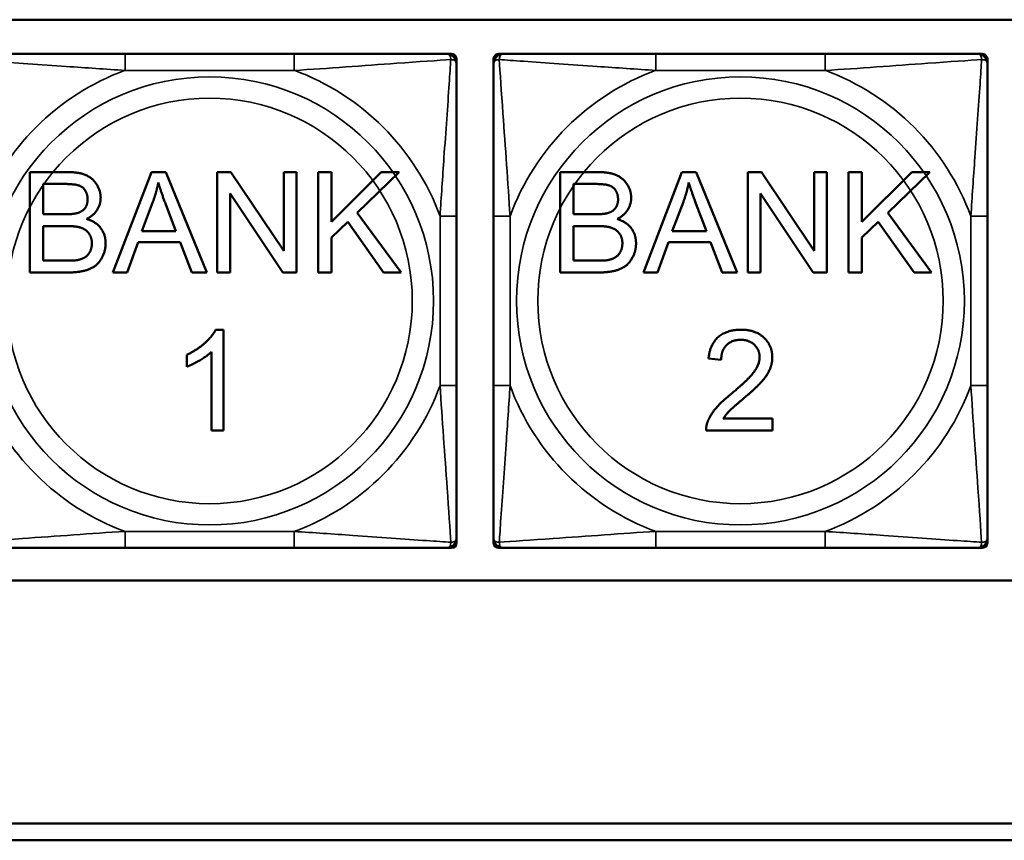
# Model space of a CAD drawing. Header units: inches. Extents: x -32 to 29.2, y -14.4 to 22.6.
# Tile 107 of 256: x -10 to -8.8, y -6.2 to -5.2. Entities that reach past the tile are written whole.
import ezdxf

# ---------------------------------------------------------------- set-up
doc = ezdxf.new("R2010")
doc.units = ezdxf.units.IN
doc.header["$MEASUREMENT"] = 0
doc.layers.add('Visible (ANSI)', color=7, linetype='Continuous', lineweight=50)
doc.layers.add('Visible Narrow (ANSI)', color=7, linetype='Continuous', lineweight=35)

msp = doc.modelspace()

# ---------------------------------------------------------------- linework, layer by layer
at = {"layer": 'Visible (ANSI)'}
for p, q in [((-10.1107, -5.2025), (-5.0254, -5.2025)), ((-9.6923, -5.2434), (-9.8946, -5.2434)), ((-9.51, -5.2434), (-9.504, -5.2434)), ((-9.4981, -5.2493), (-9.4981, -5.2552)), ((-9.4538, -5.2552), (-9.4538, -5.2493)), ((-9.4478, -5.2434), (-9.4419, -5.2434)), ((-9.0573, -5.2434), (-9.2596, -5.2434)), ((-8.875, -5.2434), (-8.8691, -5.2434)), ((-8.8632, -5.2493), (-8.8632, -5.2552)), ((-10.0085, -5.3846), (-9.9635, -5.3846)), ((-10.0085, -5.5046), (-10.0085, -5.3846)), ((-9.909, -5.5046), (-9.8629, -5.3846)), ((-9.8629, -5.3846), (-9.8457, -5.3846)), ((-9.8457, -5.3846), (-9.7967, -5.5046)), ((-9.7842, -5.3846), (-9.7679, -5.3846)), ((-9.7842, -5.5046), (-9.7842, -5.3846)), ((-9.7679, -5.3846), (-9.7048, -5.4788)), ((-9.7048, -5.4788), (-9.7048, -5.3846)), ((-9.7048, -5.3846), (-9.6896, -5.3846)), ((-9.6896, -5.3846), (-9.6896, -5.5046)), ((-9.6636, -5.3846), (-9.6477, -5.3846)), ((-9.6636, -5.5046), (-9.6636, -5.3846)), ((-9.6477, -5.3846), (-9.6477, -5.444)), ((-9.6477, -5.444), (-9.5881, -5.3846)), ((-9.5666, -5.3846), (-9.6169, -5.4332)), ((-9.5881, -5.3846), (-9.5666, -5.3846)), ((-9.374, -5.3846), (-9.329, -5.3846)), ((-9.374, -5.5046), (-9.374, -5.3846)), ((-9.2746, -5.5046), (-9.2285, -5.3846)), ((-9.2285, -5.3846), (-9.2113, -5.3846)), ((-9.2113, -5.3846), (-9.1623, -5.5046)), ((-9.1497, -5.3846), (-9.1335, -5.3846)), ((-9.1497, -5.5046), (-9.1497, -5.3846)), ((-9.1335, -5.3846), (-9.0703, -5.4788)), ((-9.0703, -5.4788), (-9.0703, -5.3846)), ((-9.0703, -5.3846), (-9.0552, -5.3846)), ((-9.0552, -5.3846), (-9.0552, -5.5046)), ((-9.0292, -5.3846), (-9.0133, -5.3846)), ((-9.0292, -5.5046), (-9.0292, -5.3846)), ((-9.0133, -5.3846), (-9.0133, -5.444)), ((-9.0133, -5.444), (-8.9536, -5.3846)), ((-8.9321, -5.3846), (-8.9824, -5.4332)), ((-8.9536, -5.3846), (-8.9321, -5.3846)), ((-9.9925, -5.435), (-9.9925, -5.3988)), ((-9.9925, -5.3988), (-9.9686, -5.3988)), ((-9.3581, -5.435), (-9.3581, -5.3988)), ((-9.3581, -5.3988), (-9.3341, -5.3988)), ((-9.7059, -5.5046), (-9.769, -5.4104)), ((-9.769, -5.4104), (-9.769, -5.5046)), ((-9.0714, -5.5046), (-9.1345, -5.4104)), ((-9.1345, -5.4104), (-9.1345, -5.5046)), ((-9.8745, -5.4554), (-9.8612, -5.4202)), ((-9.8463, -5.4221), (-9.8337, -5.4554)), ((-9.24, -5.4554), (-9.2267, -5.4202)), ((-9.2118, -5.4221), (-9.1992, -5.4554)), ((-9.9667, -5.435), (-9.9925, -5.435)), ((-9.6169, -5.4332), (-9.5644, -5.5046)), ((-9.4981, -5.6398), (-9.4981, -5.4375)), ((-9.4538, -5.4375), (-9.4538, -5.6398)), ((-9.3322, -5.435), (-9.3581, -5.435)), ((-8.9824, -5.4332), (-8.9299, -5.5046)), ((-8.8632, -5.6398), (-8.8632, -5.4375)), ((-9.9925, -5.4904), (-9.9925, -5.4491)), ((-9.9925, -5.4491), (-9.9648, -5.4491)), ((-9.6281, -5.4439), (-9.6477, -5.463)), ((-9.5853, -5.5046), (-9.6281, -5.4439)), ((-9.3581, -5.4904), (-9.3581, -5.4491)), ((-9.3581, -5.4491), (-9.3304, -5.4491)), ((-8.9936, -5.4439), (-9.0133, -5.463)), ((-8.9509, -5.5046), (-8.9936, -5.4439)), ((-9.8337, -5.4554), (-9.8745, -5.4554)), ((-9.6477, -5.463), (-9.6477, -5.5046)), ((-9.1992, -5.4554), (-9.24, -5.4554)), ((-9.0133, -5.463), (-9.0133, -5.5046)), ((-9.879, -5.4683), (-9.8922, -5.5046)), ((-9.8287, -5.4683), (-9.879, -5.4683)), ((-9.8148, -5.5046), (-9.8287, -5.4683)), ((-9.2446, -5.4683), (-9.2578, -5.5046)), ((-9.1943, -5.4683), (-9.2446, -5.4683)), ((-9.1804, -5.5046), (-9.1943, -5.4683)), ((-9.9626, -5.4904), (-9.9925, -5.4904)), ((-9.3282, -5.4904), (-9.3581, -5.4904)), ((-9.9627, -5.5046), (-10.0085, -5.5046)), ((-9.8922, -5.5046), (-9.909, -5.5046)), ((-9.7967, -5.5046), (-9.8148, -5.5046)), ((-9.769, -5.5046), (-9.7842, -5.5046)), ((-9.6896, -5.5046), (-9.7059, -5.5046)), ((-9.6477, -5.5046), (-9.6636, -5.5046)), ((-9.5644, -5.5046), (-9.5853, -5.5046)), ((-9.3283, -5.5046), (-9.374, -5.5046)), ((-9.2578, -5.5046), (-9.2746, -5.5046)), ((-9.1623, -5.5046), (-9.1804, -5.5046)), ((-9.1345, -5.5046), (-9.1497, -5.5046)), ((-9.0552, -5.5046), (-9.0714, -5.5046)), ((-9.0133, -5.5046), (-9.0292, -5.5046)), ((-8.9299, -5.5046), (-8.9509, -5.5046)), ((-9.7861, -5.573), (-9.7766, -5.573)), ((-9.7766, -5.573), (-9.7766, -5.6934)), ((-9.8208, -5.6173), (-9.8208, -5.6031)), ((-9.7913, -5.6934), (-9.7913, -5.5996)), ((-9.1816, -5.6092), (-9.1967, -5.6076)), ((-9.179, -5.6792), (-9.1202, -5.6792)), ((-9.1202, -5.6792), (-9.1202, -5.6934)), ((-9.7766, -5.6934), (-9.7913, -5.6934)), ((-9.1202, -5.6934), (-9.1995, -5.6934)), ((-9.4981, -5.8221), (-9.4981, -5.828)), ((-9.4538, -5.828), (-9.4538, -5.8221)), ((-8.8632, -5.8221), (-8.8632, -5.828)), ((-9.8946, -5.8339), (-9.6923, -5.8339)), ((-9.504, -5.8339), (-9.51, -5.8339)), ((-9.4419, -5.8339), (-9.4478, -5.8339)), ((-9.2596, -5.8339), (-9.0573, -5.8339)), ((-8.8691, -5.8339), (-8.875, -5.8339)), ((-5.0254, -5.873), (-10.1107, -5.873)), ((-15.3129, -6.1634), (-5.0254, -6.1634)), ((-5.0254, -6.1834), (-15.3129, -6.1834))]:
    msp.add_line(p, q, dxfattribs=at)
for centre, radius, start, end in [((-9.51, -5.2552), 0.0118, 0, 90), ((-9.504, -5.2493), 0.00591, 0, 90), ((-9.4478, -5.2493), 0.00591, 90, 180), ((-9.4419, -5.2552), 0.0118, 90, 180), ((-8.875, -5.2552), 0.0118, 0, 90), ((-8.8691, -5.2493), 0.00591, 0, 90), ((-9.51, -5.8221), 0.0118, 270, 0), ((-9.504, -5.828), 0.00591, 270, 0), ((-9.4419, -5.8221), 0.0118, 180, 270), ((-9.4478, -5.828), 0.00591, 180, 270), ((-8.875, -5.8221), 0.0118, 270, 0), ((-8.8691, -5.828), 0.00591, 270, 0)]:
    msp.add_arc(centre, radius, start, end, dxfattribs=at)
for points, knots in [([(-9.8946, -5.2434), (-9.9182, -5.2434), (-9.9422, -5.2434), (-9.9656, -5.2434), (-9.9963, -5.2434), (-10.0271, -5.2434), (-10.0504, -5.2434), (-10.0624, -5.2434), (-10.072, -5.2434), (-10.0769, -5.2434)], [0.2569537, 0.2569537, 0.2569537, 0.2569537, 0.4371919, 0.4371919, 0.4371919, 0.6739428, 0.6739428, 0.6739428, 0.7963818, 0.7963818, 0.7963818, 0.7963818]), ([(-9.51, -5.2434), (-9.5157, -5.2434), (-9.5282, -5.2434), (-9.5434, -5.2434), (-9.5668, -5.2434), (-9.5959, -5.2434), (-9.625, -5.2434), (-9.6472, -5.2434), (-9.6699, -5.2434), (-9.6923, -5.2434)], [-0.7968224, -0.7968224, -0.7968224, -0.7968224, -0.6514613, -0.6514613, -0.6514613, -0.427691, -0.427691, -0.427691, -0.2569517, -0.2569517, -0.2569517, -0.2569517]), ([(-9.2596, -5.2434), (-9.2833, -5.2434), (-9.3073, -5.2434), (-9.3306, -5.2434), (-9.3613, -5.2434), (-9.3922, -5.2434), (-9.4154, -5.2434), (-9.4275, -5.2434), (-9.4371, -5.2434), (-9.4419, -5.2434)], [0.2569537, 0.2569537, 0.2569537, 0.2569537, 0.4371919, 0.4371919, 0.4371919, 0.6739428, 0.6739428, 0.6739428, 0.7963818, 0.7963818, 0.7963818, 0.7963818]), ([(-8.875, -5.2434), (-8.8807, -5.2434), (-8.8932, -5.2434), (-8.9085, -5.2434), (-8.9319, -5.2434), (-8.961, -5.2434), (-8.9901, -5.2434), (-9.0123, -5.2434), (-9.0349, -5.2434), (-9.0573, -5.2434)], [-0.7968224, -0.7968224, -0.7968224, -0.7968224, -0.6514613, -0.6514613, -0.6514613, -0.427691, -0.427691, -0.427691, -0.2569517, -0.2569517, -0.2569517, -0.2569517]), ([(-9.4981, -5.4375), (-9.4981, -5.4138), (-9.4981, -5.3898), (-9.4981, -5.3665), (-9.4981, -5.3358), (-9.4981, -5.3049), (-9.4981, -5.2817), (-9.4981, -5.2697), (-9.4981, -5.26), (-9.4981, -5.2552)], [0.2569537, 0.2569537, 0.2569537, 0.2569537, 0.4371919, 0.4371919, 0.4371919, 0.6739428, 0.6739428, 0.6739428, 0.7963818, 0.7963818, 0.7963818, 0.7963818]), ([(-9.4538, -5.2552), (-9.4538, -5.2609), (-9.4538, -5.2734), (-9.4538, -5.2886), (-9.4538, -5.312), (-9.4538, -5.3412), (-9.4538, -5.3702), (-9.4538, -5.3924), (-9.4538, -5.4151), (-9.4538, -5.4375)], [-0.7968224, -0.7968224, -0.7968224, -0.7968224, -0.6514613, -0.6514613, -0.6514613, -0.427691, -0.427691, -0.427691, -0.2569517, -0.2569517, -0.2569517, -0.2569517]), ([(-8.8632, -5.4375), (-8.8632, -5.4138), (-8.8632, -5.3898), (-8.8632, -5.3665), (-8.8632, -5.3358), (-8.8632, -5.3049), (-8.8632, -5.2817), (-8.8632, -5.2697), (-8.8632, -5.26), (-8.8632, -5.2552)], [0.2569537, 0.2569537, 0.2569537, 0.2569537, 0.4371919, 0.4371919, 0.4371919, 0.6739428, 0.6739428, 0.6739428, 0.7963818, 0.7963818, 0.7963818, 0.7963818]), ([(-9.4981, -5.8221), (-9.4981, -5.8164), (-9.4981, -5.8039), (-9.4981, -5.7887), (-9.4981, -5.7652), (-9.4981, -5.7361), (-9.4981, -5.707), (-9.4981, -5.6849), (-9.4981, -5.6622), (-9.4981, -5.6398)], [-0.7968224, -0.7968224, -0.7968224, -0.7968224, -0.6514613, -0.6514613, -0.6514613, -0.427691, -0.427691, -0.427691, -0.2569517, -0.2569517, -0.2569517, -0.2569517]), ([(-9.4538, -5.6398), (-9.4538, -5.6635), (-9.4538, -5.6874), (-9.4538, -5.7108), (-9.4538, -5.7415), (-9.4538, -5.7724), (-9.4538, -5.7956), (-9.4538, -5.8076), (-9.4538, -5.8173), (-9.4538, -5.8221)], [0.2569537, 0.2569537, 0.2569537, 0.2569537, 0.4371919, 0.4371919, 0.4371919, 0.6739428, 0.6739428, 0.6739428, 0.7963818, 0.7963818, 0.7963818, 0.7963818]), ([(-8.8632, -5.8221), (-8.8632, -5.8164), (-8.8632, -5.8039), (-8.8632, -5.7887), (-8.8632, -5.7652), (-8.8632, -5.7361), (-8.8632, -5.707), (-8.8632, -5.6849), (-8.8632, -5.6622), (-8.8632, -5.6398)], [-0.7968224, -0.7968224, -0.7968224, -0.7968224, -0.6514613, -0.6514613, -0.6514613, -0.427691, -0.427691, -0.427691, -0.2569517, -0.2569517, -0.2569517, -0.2569517]), ([(-10.0769, -5.8339), (-10.0711, -5.8339), (-10.0587, -5.8339), (-10.0434, -5.8339), (-10.02, -5.8339), (-9.9909, -5.8339), (-9.9618, -5.8339), (-9.9396, -5.8339), (-9.917, -5.8339), (-9.8946, -5.8339)], [-0.7968224, -0.7968224, -0.7968224, -0.7968224, -0.6514613, -0.6514613, -0.6514613, -0.427691, -0.427691, -0.427691, -0.2569517, -0.2569517, -0.2569517, -0.2569517]), ([(-9.6923, -5.8339), (-9.6686, -5.8339), (-9.6446, -5.8339), (-9.6213, -5.8339), (-9.5906, -5.8339), (-9.5597, -5.8339), (-9.5365, -5.8339), (-9.5244, -5.8339), (-9.5148, -5.8339), (-9.51, -5.8339)], [0.2569537, 0.2569537, 0.2569537, 0.2569537, 0.4371919, 0.4371919, 0.4371919, 0.6739428, 0.6739428, 0.6739428, 0.7963818, 0.7963818, 0.7963818, 0.7963818]), ([(-9.4419, -5.8339), (-9.4362, -5.8339), (-9.4237, -5.8339), (-9.4085, -5.8339), (-9.3851, -5.8339), (-9.3559, -5.8339), (-9.3269, -5.8339), (-9.3047, -5.8339), (-9.282, -5.8339), (-9.2596, -5.8339)], [-0.7968224, -0.7968224, -0.7968224, -0.7968224, -0.6514613, -0.6514613, -0.6514613, -0.427691, -0.427691, -0.427691, -0.2569517, -0.2569517, -0.2569517, -0.2569517]), ([(-9.0573, -5.8339), (-9.0337, -5.8339), (-9.0097, -5.8339), (-8.9863, -5.8339), (-8.9556, -5.8339), (-8.9248, -5.8339), (-8.9015, -5.8339), (-8.8895, -5.8339), (-8.8799, -5.8339), (-8.875, -5.8339)], [0.2569537, 0.2569537, 0.2569537, 0.2569537, 0.4371919, 0.4371919, 0.4371919, 0.6739428, 0.6739428, 0.6739428, 0.7963818, 0.7963818, 0.7963818, 0.7963818])]:
    msp.add_open_spline(points, degree=3, knots=knots, dxfattribs=at)
for points in [[(-9.9635, -5.3846), (-9.9497, -5.3846), (-9.9331, -5.3919), (-9.9237, -5.407), (-9.9237, -5.4153)], [(-9.329, -5.3846), (-9.3153, -5.3846), (-9.2986, -5.3919), (-9.2892, -5.407), (-9.2892, -5.4153)], [(-9.9686, -5.3988), (-9.9557, -5.3988), (-9.9451, -5.4021), (-9.9393, -5.4112), (-9.9393, -5.4171)], [(-9.8612, -5.4202), (-9.8571, -5.4087), (-9.8547, -5.3972)], [(-9.8547, -5.3972), (-9.852, -5.4069), (-9.8463, -5.4221)], [(-9.3341, -5.3988), (-9.3212, -5.3988), (-9.3106, -5.4021), (-9.3049, -5.4112), (-9.3049, -5.4171)], [(-9.2267, -5.4202), (-9.2226, -5.4087), (-9.2203, -5.3972)], [(-9.2203, -5.3972), (-9.2175, -5.4069), (-9.2118, -5.4221)], [(-9.9237, -5.4153), (-9.9237, -5.423), (-9.932, -5.4365), (-9.9405, -5.4407)], [(-9.2892, -5.4153), (-9.2892, -5.423), (-9.2975, -5.4365), (-9.306, -5.4407)], [(-9.9393, -5.4171), (-9.9393, -5.4234), (-9.9454, -5.4318), (-9.9515, -5.4336)], [(-9.3049, -5.4171), (-9.3049, -5.4234), (-9.311, -5.4318), (-9.317, -5.4336)], [(-9.9515, -5.4336), (-9.956, -5.435), (-9.9667, -5.435)], [(-9.317, -5.4336), (-9.3216, -5.435), (-9.3322, -5.435)], [(-9.9648, -5.4491), (-9.9534, -5.4491), (-9.9412, -5.4532), (-9.9342, -5.4631), (-9.9342, -5.4697)], [(-9.9405, -5.4407), (-9.9295, -5.4439), (-9.9178, -5.4593), (-9.9178, -5.4698)], [(-9.3304, -5.4491), (-9.3189, -5.4491), (-9.3068, -5.4532), (-9.2997, -5.4631), (-9.2997, -5.4697)], [(-9.306, -5.4407), (-9.2951, -5.4439), (-9.2834, -5.4593), (-9.2834, -5.4698)], [(-9.9178, -5.4698), (-9.9178, -5.4782), (-9.9249, -5.4927), (-9.9354, -5.5006), (-9.9512, -5.5046), (-9.9627, -5.5046)], [(-9.9342, -5.4697), (-9.9342, -5.4755), (-9.9389, -5.4843), (-9.9463, -5.4888), (-9.9518, -5.4899)], [(-9.2834, -5.4698), (-9.2834, -5.4782), (-9.2905, -5.4927), (-9.3009, -5.5006), (-9.3167, -5.5046), (-9.3283, -5.5046)], [(-9.2997, -5.4697), (-9.2997, -5.4755), (-9.3045, -5.4843), (-9.3119, -5.4888), (-9.3174, -5.4899)], [(-9.9518, -5.4899), (-9.9549, -5.4904), (-9.9626, -5.4904)], [(-9.3174, -5.4899), (-9.3205, -5.4904), (-9.3282, -5.4904)], [(-9.8208, -5.6031), (-9.8084, -5.5973), (-9.7899, -5.5807), (-9.7861, -5.573)], [(-9.1967, -5.6076), (-9.1952, -5.5907), (-9.1749, -5.573), (-9.1578, -5.573)], [(-9.1578, -5.573), (-9.1405, -5.573), (-9.1204, -5.5921), (-9.1204, -5.6063)], [(-9.1581, -5.5851), (-9.1688, -5.5851), (-9.1815, -5.5979), (-9.1816, -5.6092)], [(-9.1356, -5.6059), (-9.1356, -5.5971), (-9.1481, -5.5851), (-9.1581, -5.5851)], [(-9.7913, -5.5996), (-9.7966, -5.6046), (-9.8139, -5.6148), (-9.8208, -5.6173)], [(-9.1688, -5.6491), (-9.1493, -5.633), (-9.1356, -5.6143), (-9.1356, -5.6059)], [(-9.1204, -5.6063), (-9.1204, -5.6135), (-9.1262, -5.6274), (-9.1399, -5.6427), (-9.1558, -5.6562)], [(-9.1978, -5.6832), (-9.1947, -5.675), (-9.1814, -5.6594), (-9.1688, -5.6491)], [(-9.1558, -5.6562), (-9.169, -5.6673), (-9.1765, -5.6752), (-9.179, -5.6792)], [(-9.1995, -5.6934), (-9.1997, -5.6881), (-9.1978, -5.6832)]]:
    msp.add_open_spline(points, degree=2, dxfattribs=at)
at = {"layer": 'Visible Narrow (ANSI)'}
for p, q in [((-9.8946, -5.2434), (-9.8946, -5.2631)), ((-9.6923, -5.2434), (-9.6923, -5.2631)), ((-9.2596, -5.2434), (-9.2596, -5.2631)), ((-9.0573, -5.2434), (-9.0573, -5.2631)), ((-9.8946, -5.2631), (-9.6923, -5.2631)), ((-9.2596, -5.2631), (-9.0573, -5.2631)), ((-9.5178, -5.4375), (-9.5178, -5.6398)), ((-9.4981, -5.4375), (-9.5178, -5.4375)), ((-9.4538, -5.4375), (-9.4341, -5.4375)), ((-9.4341, -5.6398), (-9.4341, -5.4375)), ((-8.8829, -5.4375), (-8.8829, -5.6398)), ((-8.8632, -5.4375), (-8.8829, -5.4375)), ((-9.4981, -5.6398), (-9.5178, -5.6398)), ((-9.4538, -5.6398), (-9.4341, -5.6398)), ((-8.8632, -5.6398), (-8.8829, -5.6398)), ((-9.6923, -5.8142), (-9.8946, -5.8142)), ((-9.8946, -5.8339), (-9.8946, -5.8142)), ((-9.6923, -5.8339), (-9.6923, -5.8142)), ((-9.0573, -5.8142), (-9.2596, -5.8142)), ((-9.2596, -5.8339), (-9.2596, -5.8142)), ((-9.0573, -5.8339), (-9.0573, -5.8142))]:
    msp.add_line(p, q, dxfattribs=at)
for centre, radius in [((-9.7934, -5.5386), 0.2678), ((-9.1585, -5.5386), 0.2678), ((-9.7934, -5.5386), 0.2424), ((-9.1585, -5.5386), 0.2424)]:
    msp.add_circle(centre, radius, dxfattribs=at)
for centre, start, end in [((-9.7934, -5.5386), 110.1547, 159.8453), ((-9.7934, -5.5386), 20.1547, 69.8453), ((-9.1585, -5.5386), 110.1547, 159.8453), ((-9.1585, -5.5386), 20.1547, 69.8453), ((-9.7934, -5.5386), 200.1547, 249.8453), ((-9.7934, -5.5386), 290.1547, 339.8453), ((-9.1585, -5.5386), 200.1547, 249.8453), ((-9.1585, -5.5386), 290.1547, 339.8453)]:
    msp.add_arc(centre, 0.2936, start, end, dxfattribs=at)
for points, knots in [([(-10.0818, -5.2502), (-10.0742, -5.2507), (-10.0642, -5.2514), (-10.0271, -5.2538), (-9.9954, -5.2561), (-9.9412, -5.26), (-9.9179, -5.2616), (-9.8946, -5.2631)], [-0.7478145, -0.7478145, -0.7478145, -0.7478145, -0.6493253, -0.6493253, -0.427691, -0.427691, -0.2569537, -0.2569537, -0.2569537, -0.2569537]), ([(-9.6923, -5.2631), (-9.6518, -5.2607), (-9.6094, -5.2574), (-9.5438, -5.2527), (-9.5194, -5.2511), (-9.505, -5.2502)], [0.2569517, 0.2569517, 0.2569517, 0.2569517, 0.5559983, 0.5559983, 0.7482818, 0.7482818, 0.7482818, 0.7482818]), ([(-9.505, -5.2502), (-9.5055, -5.2579), (-9.5061, -5.2679), (-9.5086, -5.3049), (-9.5109, -5.3366), (-9.5148, -5.3909), (-9.5164, -5.4141), (-9.5178, -5.4375)], [-0.7478145, -0.7478145, -0.7478145, -0.7478145, -0.6493253, -0.6493253, -0.427691, -0.427691, -0.2569537, -0.2569537, -0.2569537, -0.2569537]), ([(-9.51, -5.2434), (-9.5094, -5.2434), (-9.5089, -5.2434), (-9.508, -5.2437), (-9.5076, -5.2439), (-9.5071, -5.2443), (-9.5069, -5.2444), (-9.5065, -5.2447), (-9.5064, -5.2449), (-9.5061, -5.2453), (-9.5059, -5.2456), (-9.5055, -5.2465), (-9.5053, -5.2472), (-9.505, -5.2486), (-9.505, -5.2494), (-9.505, -5.2502)], [-0.0532704, -0.0532704, -0.0532704, -0.0532704, -0.04377373, -0.04377373, -0.03521335, -0.03521335, -0.02986312, -0.02986312, -0.02651922, -0.02651922, -0.01983142, -0.01983142, -0.00913095, -0.00913095, 0.00023197, 0.00023197, 0.00023197, 0.00023197]), ([(-9.505, -5.2502), (-9.5042, -5.2502), (-9.5034, -5.2503), (-9.502, -5.2505), (-9.5013, -5.2507), (-9.5004, -5.2511), (-9.5001, -5.2513), (-9.4996, -5.2517), (-9.4995, -5.2518), (-9.4992, -5.2521), (-9.499, -5.2523), (-9.4986, -5.2529), (-9.4985, -5.2533), (-9.4982, -5.2541), (-9.4981, -5.2546), (-9.4981, -5.2552)], [-0.00023197, -0.00023197, -0.00023197, -0.00023197, 0.00913095, 0.00913095, 0.01983142, 0.01983142, 0.02651922, 0.02651922, 0.02986312, 0.02986312, 0.03521335, 0.03521335, 0.04377373, 0.04377373, 0.0532704, 0.0532704, 0.0532704, 0.0532704]), ([(-9.4538, -5.2552), (-9.4538, -5.2546), (-9.4537, -5.2541), (-9.4534, -5.2533), (-9.4533, -5.2529), (-9.4529, -5.2523), (-9.4527, -5.2521), (-9.4524, -5.2518), (-9.4523, -5.2517), (-9.4518, -5.2513), (-9.4515, -5.2511), (-9.4506, -5.2507), (-9.4499, -5.2505), (-9.4485, -5.2503), (-9.4477, -5.2502), (-9.4469, -5.2502)], [-0.0532704, -0.0532704, -0.0532704, -0.0532704, -0.04377373, -0.04377373, -0.03521335, -0.03521335, -0.02986312, -0.02986312, -0.02651922, -0.02651922, -0.01983142, -0.01983142, -0.00913095, -0.00913095, 0.00023197, 0.00023197, 0.00023197, 0.00023197]), ([(-9.4469, -5.2502), (-9.4469, -5.2494), (-9.4469, -5.2486), (-9.4466, -5.2472), (-9.4464, -5.2465), (-9.446, -5.2456), (-9.4458, -5.2453), (-9.4455, -5.2449), (-9.4454, -5.2447), (-9.445, -5.2444), (-9.4448, -5.2443), (-9.4443, -5.2439), (-9.4439, -5.2437), (-9.443, -5.2434), (-9.4425, -5.2434), (-9.4419, -5.2434)], [-0.00023197, -0.00023197, -0.00023197, -0.00023197, 0.00913095, 0.00913095, 0.01983142, 0.01983142, 0.02651922, 0.02651922, 0.02986312, 0.02986312, 0.03521335, 0.03521335, 0.04377373, 0.04377373, 0.0532704, 0.0532704, 0.0532704, 0.0532704]), ([(-9.4469, -5.2502), (-9.4392, -5.2507), (-9.4292, -5.2514), (-9.3922, -5.2538), (-9.3605, -5.2561), (-9.3062, -5.26), (-9.283, -5.2616), (-9.2596, -5.2631)], [-0.7478145, -0.7478145, -0.7478145, -0.7478145, -0.6493253, -0.6493253, -0.427691, -0.427691, -0.2569537, -0.2569537, -0.2569537, -0.2569537]), ([(-9.4341, -5.4375), (-9.4365, -5.397), (-9.4398, -5.3547), (-9.4444, -5.289), (-9.446, -5.2646), (-9.4469, -5.2502)], [0.2569517, 0.2569517, 0.2569517, 0.2569517, 0.5559983, 0.5559983, 0.7482818, 0.7482818, 0.7482818, 0.7482818]), ([(-9.0573, -5.2631), (-9.0169, -5.2607), (-8.9745, -5.2574), (-8.9088, -5.2527), (-8.8844, -5.2511), (-8.8701, -5.2502)], [0.2569517, 0.2569517, 0.2569517, 0.2569517, 0.5559983, 0.5559983, 0.7482818, 0.7482818, 0.7482818, 0.7482818]), ([(-8.8701, -5.2502), (-8.8705, -5.2579), (-8.8712, -5.2679), (-8.8737, -5.3049), (-8.876, -5.3366), (-8.8798, -5.3909), (-8.8815, -5.4141), (-8.8829, -5.4375)], [-0.7478145, -0.7478145, -0.7478145, -0.7478145, -0.6493253, -0.6493253, -0.427691, -0.427691, -0.2569537, -0.2569537, -0.2569537, -0.2569537]), ([(-8.875, -5.2434), (-8.8745, -5.2434), (-8.874, -5.2434), (-8.8731, -5.2437), (-8.8727, -5.2439), (-8.8721, -5.2443), (-8.8719, -5.2444), (-8.8716, -5.2447), (-8.8715, -5.2449), (-8.8712, -5.2453), (-8.871, -5.2456), (-8.8705, -5.2465), (-8.8703, -5.2472), (-8.8701, -5.2486), (-8.87, -5.2494), (-8.8701, -5.2502)], [-0.0532704, -0.0532704, -0.0532704, -0.0532704, -0.04377373, -0.04377373, -0.03521335, -0.03521335, -0.02986312, -0.02986312, -0.02651922, -0.02651922, -0.01983142, -0.01983142, -0.00913095, -0.00913095, 0.00023197, 0.00023197, 0.00023197, 0.00023197]), ([(-8.8701, -5.2502), (-8.8692, -5.2502), (-8.8685, -5.2503), (-8.867, -5.2505), (-8.8663, -5.2507), (-8.8654, -5.2511), (-8.8651, -5.2513), (-8.8647, -5.2517), (-8.8646, -5.2518), (-8.8643, -5.2521), (-8.8641, -5.2523), (-8.8637, -5.2529), (-8.8635, -5.2533), (-8.8633, -5.2541), (-8.8632, -5.2546), (-8.8632, -5.2552)], [-0.00023197, -0.00023197, -0.00023197, -0.00023197, 0.00913095, 0.00913095, 0.01983142, 0.01983142, 0.02651922, 0.02651922, 0.02986312, 0.02986312, 0.03521335, 0.03521335, 0.04377373, 0.04377373, 0.0532704, 0.0532704, 0.0532704, 0.0532704]), ([(-9.5178, -5.6398), (-9.5154, -5.6803), (-9.5121, -5.7226), (-9.5075, -5.7883), (-9.5059, -5.8127), (-9.505, -5.8271)], [0.2569517, 0.2569517, 0.2569517, 0.2569517, 0.5559983, 0.5559983, 0.7482818, 0.7482818, 0.7482818, 0.7482818]), ([(-9.4469, -5.8271), (-9.4464, -5.8194), (-9.4458, -5.8094), (-9.4433, -5.7724), (-9.441, -5.7406), (-9.4371, -5.6864), (-9.4355, -5.6632), (-9.4341, -5.6398)], [-0.7478145, -0.7478145, -0.7478145, -0.7478145, -0.6493253, -0.6493253, -0.427691, -0.427691, -0.2569537, -0.2569537, -0.2569537, -0.2569537]), ([(-8.8829, -5.6398), (-8.8805, -5.6803), (-8.8772, -5.7226), (-8.8726, -5.7883), (-8.871, -5.8127), (-8.8701, -5.8271)], [0.2569517, 0.2569517, 0.2569517, 0.2569517, 0.5559983, 0.5559983, 0.7482818, 0.7482818, 0.7482818, 0.7482818]), ([(-9.8946, -5.8142), (-9.935, -5.8166), (-9.9774, -5.8199), (-10.0431, -5.8245), (-10.0675, -5.8261), (-10.0818, -5.8271)], [0.2569517, 0.2569517, 0.2569517, 0.2569517, 0.5559983, 0.5559983, 0.7482818, 0.7482818, 0.7482818, 0.7482818]), ([(-9.505, -5.8271), (-9.5126, -5.8266), (-9.5227, -5.8259), (-9.5597, -5.8235), (-9.5914, -5.8212), (-9.6457, -5.8173), (-9.6689, -5.8156), (-9.6923, -5.8142)], [-0.7478145, -0.7478145, -0.7478145, -0.7478145, -0.6493253, -0.6493253, -0.427691, -0.427691, -0.2569537, -0.2569537, -0.2569537, -0.2569537]), ([(-9.2596, -5.8142), (-9.3001, -5.8166), (-9.3425, -5.8199), (-9.4081, -5.8245), (-9.4325, -5.8261), (-9.4469, -5.8271)], [0.2569517, 0.2569517, 0.2569517, 0.2569517, 0.5559983, 0.5559983, 0.7482818, 0.7482818, 0.7482818, 0.7482818]), ([(-8.8701, -5.8271), (-8.8777, -5.8266), (-8.8877, -5.8259), (-8.9248, -5.8235), (-8.9565, -5.8212), (-9.0107, -5.8173), (-9.034, -5.8156), (-9.0573, -5.8142)], [-0.7478145, -0.7478145, -0.7478145, -0.7478145, -0.6493253, -0.6493253, -0.427691, -0.427691, -0.2569537, -0.2569537, -0.2569537, -0.2569537]), ([(-9.505, -5.8271), (-9.505, -5.8279), (-9.505, -5.8287), (-9.5053, -5.8301), (-9.5055, -5.8308), (-9.5059, -5.8317), (-9.5061, -5.832), (-9.5064, -5.8324), (-9.5065, -5.8326), (-9.5069, -5.8329), (-9.5071, -5.833), (-9.5076, -5.8334), (-9.508, -5.8336), (-9.5089, -5.8339), (-9.5094, -5.8339), (-9.51, -5.8339)], [-0.00023197, -0.00023197, -0.00023197, -0.00023197, 0.00913095, 0.00913095, 0.01983142, 0.01983142, 0.02651922, 0.02651922, 0.02986312, 0.02986312, 0.03521335, 0.03521335, 0.04377373, 0.04377373, 0.0532704, 0.0532704, 0.0532704, 0.0532704]), ([(-9.4981, -5.8221), (-9.4981, -5.8226), (-9.4982, -5.8231), (-9.4985, -5.824), (-9.4986, -5.8244), (-9.499, -5.825), (-9.4992, -5.8252), (-9.4995, -5.8255), (-9.4996, -5.8256), (-9.5001, -5.826), (-9.5004, -5.8262), (-9.5013, -5.8266), (-9.502, -5.8268), (-9.5034, -5.827), (-9.5042, -5.8271), (-9.505, -5.8271)], [-0.0532704, -0.0532704, -0.0532704, -0.0532704, -0.04377373, -0.04377373, -0.03521335, -0.03521335, -0.02986312, -0.02986312, -0.02651922, -0.02651922, -0.01983142, -0.01983142, -0.00913095, -0.00913095, 0.00023197, 0.00023197, 0.00023197, 0.00023197]), ([(-9.4469, -5.8271), (-9.4477, -5.8271), (-9.4485, -5.827), (-9.4499, -5.8268), (-9.4506, -5.8266), (-9.4515, -5.8262), (-9.4518, -5.826), (-9.4523, -5.8256), (-9.4524, -5.8255), (-9.4527, -5.8252), (-9.4529, -5.825), (-9.4533, -5.8244), (-9.4534, -5.824), (-9.4537, -5.8231), (-9.4538, -5.8226), (-9.4538, -5.8221)], [-0.00023197, -0.00023197, -0.00023197, -0.00023197, 0.00913095, 0.00913095, 0.01983142, 0.01983142, 0.02651922, 0.02651922, 0.02986312, 0.02986312, 0.03521335, 0.03521335, 0.04377373, 0.04377373, 0.0532704, 0.0532704, 0.0532704, 0.0532704]), ([(-9.4419, -5.8339), (-9.4425, -5.8339), (-9.443, -5.8339), (-9.4439, -5.8336), (-9.4443, -5.8334), (-9.4448, -5.833), (-9.445, -5.8329), (-9.4454, -5.8326), (-9.4455, -5.8324), (-9.4458, -5.832), (-9.446, -5.8317), (-9.4464, -5.8308), (-9.4466, -5.8301), (-9.4469, -5.8287), (-9.4469, -5.8279), (-9.4469, -5.8271)], [-0.0532704, -0.0532704, -0.0532704, -0.0532704, -0.04377373, -0.04377373, -0.03521335, -0.03521335, -0.02986312, -0.02986312, -0.02651922, -0.02651922, -0.01983142, -0.01983142, -0.00913095, -0.00913095, 0.00023197, 0.00023197, 0.00023197, 0.00023197]), ([(-8.8701, -5.8271), (-8.87, -5.8279), (-8.8701, -5.8287), (-8.8703, -5.8301), (-8.8705, -5.8308), (-8.871, -5.8317), (-8.8712, -5.832), (-8.8715, -5.8324), (-8.8716, -5.8326), (-8.8719, -5.8329), (-8.8721, -5.833), (-8.8727, -5.8334), (-8.8731, -5.8336), (-8.874, -5.8339), (-8.8745, -5.8339), (-8.875, -5.8339)], [-0.00023197, -0.00023197, -0.00023197, -0.00023197, 0.00913095, 0.00913095, 0.01983142, 0.01983142, 0.02651922, 0.02651922, 0.02986312, 0.02986312, 0.03521335, 0.03521335, 0.04377373, 0.04377373, 0.0532704, 0.0532704, 0.0532704, 0.0532704]), ([(-8.8632, -5.8221), (-8.8632, -5.8226), (-8.8633, -5.8231), (-8.8635, -5.824), (-8.8637, -5.8244), (-8.8641, -5.825), (-8.8643, -5.8252), (-8.8646, -5.8255), (-8.8647, -5.8256), (-8.8651, -5.826), (-8.8654, -5.8262), (-8.8663, -5.8266), (-8.867, -5.8268), (-8.8685, -5.827), (-8.8692, -5.8271), (-8.8701, -5.8271)], [-0.0532704, -0.0532704, -0.0532704, -0.0532704, -0.04377373, -0.04377373, -0.03521335, -0.03521335, -0.02986312, -0.02986312, -0.02651922, -0.02651922, -0.01983142, -0.01983142, -0.00913095, -0.00913095, 0.00023197, 0.00023197, 0.00023197, 0.00023197])]:
    msp.add_open_spline(points, degree=3, knots=knots, dxfattribs=at)

doc.saveas('drawing.dxf')
